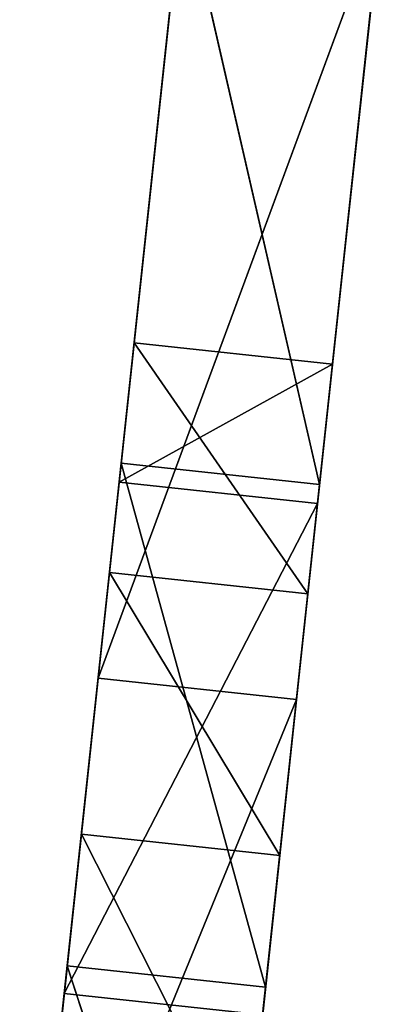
# Model space of a CAD drawing. Extents: x 856 to 1396, y -116 to 539.
# Tile 36 of 115: x 1106 to 1118, y 125 to 156. Entities that reach past the tile are written whole.
import ezdxf

# ---------------------------------------------------------------- set-up
doc = ezdxf.new("R2010")
doc.units = 0
doc.header["$LTSCALE"] = 25.4
doc.layers.get('0').update_dxf_attribs({"color": 13, "linetype": 'CONTINUOUS'})

# ---------------------------------------------------------------- blocks, each defined once
blk = doc.blocks.new('IKA-D-4174_STL')
at = {"color": 43}
for p, q in [((368.676, 1383.576, 254.439), (369.45, 1383.978, 261.63)), ((368.676, 1383.576, 254.439), (369.45, 1383.978, 261.63)), ((369.45, 1383.978, 261.63), (368.981, 1381.974, 257.272)), ((368.981, 1381.974, 257.272), (375.664, 1383.978, 260.961)), ((368.981, 1381.974, 257.272), (375.664, 1383.978, 260.961)), ((369.45, 1383.978, 261.63), (368.981, 1381.974, 257.272)), ((369.45, 1383.978, 261.63), (374.89, 1383.576, 253.77)), ((369.45, 1383.978, 261.63), (374.89, 1383.576, 253.77)), ((369.45, 1383.978, 261.63), (375.664, 1383.978, 260.961)), ((369.45, 1383.978, 261.63), (375.664, 1383.978, 260.961)), ((375.664, 1383.978, 260.961), (374.89, 1383.576, 253.77)), ((375.664, 1383.978, 260.961), (374.89, 1383.576, 253.77)), ((375.195, 1381.974, 256.604), (375.664, 1383.978, 260.961)), ((375.195, 1381.974, 256.604), (375.664, 1383.978, 260.961)), ((368.676, 1383.576, 254.439), (367.259, 1374.673, 241.264)), ((368.676, 1383.576, 254.439), (367.259, 1374.673, 241.264)), ((367.796, 1382.359, 246.257), (368.676, 1383.576, 254.439)), ((367.796, 1382.359, 246.257), (368.676, 1383.576, 254.439)), ((368.676, 1383.576, 254.439), (374.01, 1382.359, 245.588)), ((368.676, 1383.576, 254.439), (374.01, 1382.359, 245.588)), ((368.676, 1383.576, 254.439), (374.89, 1383.576, 253.77)), ((368.676, 1383.576, 254.439), (374.89, 1383.576, 253.77)), ((368.676, 1383.576, 254.439), (368.981, 1381.974, 257.272)), ((368.676, 1383.576, 254.439), (368.981, 1381.974, 257.272)), ((374.89, 1383.576, 253.77), (374.01, 1382.359, 245.588)), ((374.89, 1383.576, 253.77), (374.01, 1382.359, 245.588)), ((375.195, 1381.974, 256.604), (374.89, 1383.576, 253.77)), ((375.195, 1381.974, 256.604), (374.89, 1383.576, 253.77)), ((366.767, 1380.189, 236.693), (367.796, 1382.359, 246.257)), ((366.767, 1380.189, 236.693), (367.796, 1382.359, 246.257)), ((367.796, 1382.359, 246.257), (367.259, 1374.673, 241.264)), ((367.796, 1382.359, 246.257), (367.259, 1374.673, 241.264)), ((367.796, 1382.359, 246.257), (372.981, 1380.189, 236.024)), ((367.796, 1382.359, 246.257), (372.981, 1380.189, 236.024)), ((367.796, 1382.359, 246.257), (374.01, 1382.359, 245.588)), ((367.796, 1382.359, 246.257), (374.01, 1382.359, 245.588)), ((374.01, 1382.359, 245.588), (372.981, 1380.189, 236.024)), ((374.01, 1382.359, 245.588), (372.981, 1380.189, 236.024)), ((373.473, 1374.673, 240.595), (374.01, 1382.359, 245.588)), ((373.473, 1374.673, 240.595), (374.01, 1382.359, 245.588)), ((375.195, 1381.974, 256.604), (374.01, 1382.359, 245.588)), ((375.195, 1381.974, 256.604), (374.01, 1382.359, 245.588)), ((368.981, 1381.974, 257.272), (367.259, 1374.673, 241.264)), ((367.259, 1374.673, 241.264), (375.195, 1381.974, 256.604)), ((367.259, 1374.673, 241.264), (375.195, 1381.974, 256.604)), ((368.981, 1381.974, 257.272), (367.259, 1374.673, 241.264)), ((368.981, 1381.974, 257.272), (375.195, 1381.974, 256.604)), ((368.981, 1381.974, 257.272), (375.195, 1381.974, 256.604)), ((373.473, 1374.673, 240.595), (375.195, 1381.974, 256.604)), ((373.473, 1374.673, 240.595), (375.195, 1381.974, 256.604)), ((367.259, 1374.673, 241.264), (366.767, 1380.189, 236.693)), ((367.259, 1374.673, 241.264), (366.767, 1380.189, 236.693)), ((367.259, 1374.673, 241.264), (366.026, 1368.978, 229.805)), ((367.259, 1374.673, 241.264), (366.026, 1368.978, 229.805)), ((367.259, 1374.673, 241.264), (373.473, 1374.673, 240.595)), ((367.259, 1374.673, 241.264), (373.473, 1374.673, 240.595)), ((365.863, 1117.617, 228.293), (367.352, 1109.728, 242.134)), ((365.863, 1117.617, 228.293), (367.352, 1109.728, 242.134)), ((367.352, 1109.728, 242.134), (372.077, 1117.617, 227.624)), ((367.352, 1109.728, 242.134), (372.077, 1117.617, 227.624)), ((373.566, 1109.728, 241.465), (372.077, 1117.617, 227.624)), ((373.566, 1109.728, 241.465), (372.077, 1117.617, 227.624)), ((366.012, 1106.117, 229.679), (367.352, 1109.728, 242.134)), ((366.012, 1106.117, 229.679), (367.352, 1109.728, 242.134)), ((367.352, 1109.728, 242.134), (373.566, 1109.728, 241.465)), ((367.352, 1109.728, 242.134), (373.566, 1109.728, 241.465)), ((367.352, 1109.728, 242.134), (369.045, 1101.541, 257.868)), ((367.352, 1109.728, 242.134), (369.045, 1101.541, 257.868)), ((369.045, 1101.541, 257.868), (373.566, 1109.728, 241.465)), ((369.045, 1101.541, 257.868), (373.566, 1109.728, 241.465)), ((373.566, 1109.728, 241.465), (372.226, 1106.117, 229.01)), ((373.566, 1109.728, 241.465), (372.226, 1106.117, 229.01)), ((375.259, 1101.541, 257.2), (373.566, 1109.728, 241.465)), ((373.566, 1109.728, 241.465), (374.535, 1095.102, 250.466)), ((373.566, 1109.728, 241.465), (374.535, 1095.102, 250.466)), ((375.259, 1101.541, 257.2), (373.566, 1109.728, 241.465)), ((368.321, 1095.102, 251.134), (366.012, 1106.117, 229.679)), ((366.012, 1106.117, 229.679), (374.535, 1095.102, 250.466)), ((366.012, 1106.117, 229.679), (374.535, 1095.102, 250.466)), ((366.012, 1106.117, 229.679), (369.045, 1101.541, 257.868)), ((366.012, 1106.117, 229.679), (369.045, 1101.541, 257.868)), ((368.321, 1095.102, 251.134), (366.012, 1106.117, 229.679)), ((372.226, 1106.117, 229.01), (374.535, 1095.102, 250.466)), ((372.226, 1106.117, 229.01), (374.535, 1095.102, 250.466)), ((368.321, 1095.102, 251.134), (369.045, 1101.541, 257.868)), ((368.321, 1095.102, 251.134), (369.045, 1101.541, 257.868)), ((369.045, 1101.541, 257.868), (375.259, 1101.541, 257.2)), ((369.045, 1101.541, 257.868), (375.259, 1101.541, 257.2)), ((369.045, 1101.541, 257.868), (370.978, 1092.929, 275.832)), ((369.045, 1101.541, 257.868), (370.978, 1092.929, 275.832)), ((370.978, 1092.929, 275.832), (375.259, 1101.541, 257.2)), ((370.978, 1092.929, 275.832), (375.259, 1101.541, 257.2)), ((375.259, 1101.541, 257.2), (374.535, 1095.102, 250.466)), ((375.259, 1101.541, 257.2), (374.535, 1095.102, 250.466)), ((377.192, 1092.929, 275.164), (375.259, 1101.541, 257.2)), ((375.259, 1101.541, 257.2), (377.187, 1083.344, 275.12)), ((375.259, 1101.541, 257.2), (377.187, 1083.344, 275.12)), ((377.192, 1092.929, 275.164), (375.259, 1101.541, 257.2)), ((370.973, 1083.344, 275.789), (368.321, 1095.102, 251.134)), ((368.321, 1095.102, 251.134), (377.187, 1083.344, 275.12)), ((368.321, 1095.102, 251.134), (377.187, 1083.344, 275.12)), ((368.321, 1095.102, 251.134), (374.535, 1095.102, 250.466)), ((368.321, 1095.102, 251.134), (374.535, 1095.102, 250.466)), ((368.321, 1095.102, 251.134), (370.978, 1092.929, 275.832)), ((368.321, 1095.102, 251.134), (370.978, 1092.929, 275.832)), ((370.973, 1083.344, 275.789), (368.321, 1095.102, 251.134)), ((374.535, 1095.102, 250.466), (377.187, 1083.344, 275.12)), ((374.535, 1095.102, 250.466), (377.187, 1083.344, 275.12))]:
    blk.add_line(p, q, dxfattribs=at)
mesh = blk.add_polyface(dxfattribs=at)
corners = [(369.45, 1383.978, 261.63), (374.89, 1383.576, 253.77), (368.676, 1383.576, 254.439)]
mesh.append_faces([[corners[k] for k in face] for face in [(0, 1, 2)]], dxfattribs={"color": 43})
mesh = blk.add_polyface(dxfattribs=at)
corners = [(369.45, 1383.978, 261.63), (368.676, 1383.576, 254.439), (368.981, 1381.974, 257.272)]
mesh.append_faces([[corners[k] for k in face] for face in [(0, 1, 2)]], dxfattribs={"color": 43})
mesh = blk.add_polyface(dxfattribs=at)
corners = [(369.45, 1383.978, 261.63), (368.981, 1381.974, 257.272), (375.664, 1383.978, 260.961)]
mesh.append_faces([[corners[k] for k in face] for face in [(0, 1, 2)]], dxfattribs={"color": 43})
mesh = blk.add_polyface(dxfattribs=at)
corners = [(375.664, 1383.978, 260.961), (368.981, 1381.974, 257.272), (375.195, 1381.974, 256.604)]
mesh.append_faces([[corners[k] for k in face] for face in [(0, 1, 2)]], dxfattribs={"color": 43})
mesh = blk.add_polyface(dxfattribs=at)
corners = [(369.45, 1383.978, 261.63), (375.664, 1383.978, 260.961), (374.89, 1383.576, 253.77)]
mesh.append_faces([[corners[k] for k in face] for face in [(0, 1, 2)]], dxfattribs={"color": 43})
mesh = blk.add_polyface(dxfattribs=at)
corners = [(375.664, 1383.978, 260.961), (375.195, 1381.974, 256.604), (374.89, 1383.576, 253.77)]
mesh.append_faces([[corners[k] for k in face] for face in [(0, 1, 2)]], dxfattribs={"color": 43})
mesh = blk.add_polyface(dxfattribs=at)
corners = [(368.676, 1383.576, 254.439), (367.259, 1374.673, 241.264), (368.981, 1381.974, 257.272)]
mesh.append_faces([[corners[k] for k in face] for face in [(0, 1, 2)]], dxfattribs={"color": 43})
mesh = blk.add_polyface(dxfattribs=at)
corners = [(368.676, 1383.576, 254.439), (367.796, 1382.359, 246.257), (367.259, 1374.673, 241.264)]
mesh.append_faces([[corners[k] for k in face] for face in [(0, 1, 2)]], dxfattribs={"color": 43})
mesh = blk.add_polyface(dxfattribs=at)
corners = [(368.676, 1383.576, 254.439), (374.01, 1382.359, 245.588), (367.796, 1382.359, 246.257)]
mesh.append_faces([[corners[k] for k in face] for face in [(0, 1, 2)]], dxfattribs={"color": 43})
mesh = blk.add_polyface(dxfattribs=at)
corners = [(368.676, 1383.576, 254.439), (374.89, 1383.576, 253.77), (374.01, 1382.359, 245.588)]
mesh.append_faces([[corners[k] for k in face] for face in [(0, 1, 2)]], dxfattribs={"color": 43})
mesh = blk.add_polyface(dxfattribs=at)
corners = [(374.89, 1383.576, 253.77), (375.195, 1381.974, 256.604), (374.01, 1382.359, 245.588)]
mesh.append_faces([[corners[k] for k in face] for face in [(0, 1, 2)]], dxfattribs={"color": 43})
mesh = blk.add_polyface(dxfattribs=at)
corners = [(367.796, 1382.359, 246.257), (372.981, 1380.189, 236.024), (366.767, 1380.189, 236.693)]
mesh.append_faces([[corners[k] for k in face] for face in [(0, 1, 2)]], dxfattribs={"color": 43})
mesh = blk.add_polyface(dxfattribs=at)
corners = [(367.796, 1382.359, 246.257), (366.767, 1380.189, 236.693), (367.259, 1374.673, 241.264)]
mesh.append_faces([[corners[k] for k in face] for face in [(0, 1, 2)]], dxfattribs={"color": 43})
mesh = blk.add_polyface(dxfattribs=at)
corners = [(367.796, 1382.359, 246.257), (374.01, 1382.359, 245.588), (372.981, 1380.189, 236.024)]
mesh.append_faces([[corners[k] for k in face] for face in [(0, 1, 2)]], dxfattribs={"color": 43})
mesh = blk.add_polyface(dxfattribs=at)
corners = [(374.01, 1382.359, 245.588), (373.473, 1374.673, 240.595), (372.981, 1380.189, 236.024)]
mesh.append_faces([[corners[k] for k in face] for face in [(0, 1, 2)]], dxfattribs={"color": 43})
mesh = blk.add_polyface(dxfattribs=at)
corners = [(374.01, 1382.359, 245.588), (375.195, 1381.974, 256.604), (373.473, 1374.673, 240.595)]
mesh.append_faces([[corners[k] for k in face] for face in [(0, 1, 2)]], dxfattribs={"color": 43})
mesh = blk.add_polyface(dxfattribs=at)
corners = [(368.981, 1381.974, 257.272), (367.259, 1374.673, 241.264), (375.195, 1381.974, 256.604)]
mesh.append_faces([[corners[k] for k in face] for face in [(0, 1, 2)]], dxfattribs={"color": 43})
mesh = blk.add_polyface(dxfattribs=at)
corners = [(375.195, 1381.974, 256.604), (367.259, 1374.673, 241.264), (373.473, 1374.673, 240.595)]
mesh.append_faces([[corners[k] for k in face] for face in [(0, 1, 2)]], dxfattribs={"color": 43})
mesh = blk.add_polyface(dxfattribs=at)
corners = [(366.767, 1380.189, 236.693), (366.026, 1368.978, 229.805), (367.259, 1374.673, 241.264)]
mesh.append_faces([[corners[k] for k in face] for face in [(0, 1, 2)]], dxfattribs={"color": 43})
mesh = blk.add_polyface(dxfattribs=at)
corners = [(367.259, 1374.673, 241.264), (366.026, 1368.978, 229.805), (373.473, 1374.673, 240.595)]
mesh.append_faces([[corners[k] for k in face] for face in [(0, 1, 2)]], dxfattribs={"color": 43})
mesh = blk.add_polyface(dxfattribs=at)
corners = [(367.352, 1109.728, 242.134), (372.077, 1117.617, 227.624), (365.863, 1117.617, 228.293)]
mesh.append_faces([[corners[k] for k in face] for face in [(0, 1, 2)]], dxfattribs={"color": 43})
mesh = blk.add_polyface(dxfattribs=at)
corners = [(365.863, 1117.617, 228.293), (366.012, 1106.117, 229.679), (367.352, 1109.728, 242.134)]
mesh.append_faces([[corners[k] for k in face] for face in [(0, 1, 2)]], dxfattribs={"color": 43})
mesh = blk.add_polyface(dxfattribs=at)
corners = [(367.352, 1109.728, 242.134), (373.566, 1109.728, 241.465), (372.077, 1117.617, 227.624)]
mesh.append_faces([[corners[k] for k in face] for face in [(0, 1, 2)]], dxfattribs={"color": 43})
mesh = blk.add_polyface(dxfattribs=at)
corners = [(372.077, 1117.617, 227.624), (373.566, 1109.728, 241.465), (372.226, 1106.117, 229.01)]
mesh.append_faces([[corners[k] for k in face] for face in [(0, 1, 2)]], dxfattribs={"color": 43})
mesh = blk.add_polyface(dxfattribs=at)
corners = [(367.352, 1109.728, 242.134), (366.012, 1106.117, 229.679), (369.045, 1101.541, 257.868)]
mesh.append_faces([[corners[k] for k in face] for face in [(0, 1, 2)]], dxfattribs={"color": 43})
mesh = blk.add_polyface(dxfattribs=at)
corners = [(369.045, 1101.541, 257.868), (373.566, 1109.728, 241.465), (367.352, 1109.728, 242.134)]
mesh.append_faces([[corners[k] for k in face] for face in [(0, 1, 2)]], dxfattribs={"color": 43})
mesh = blk.add_polyface(dxfattribs=at)
corners = [(369.045, 1101.541, 257.868), (375.259, 1101.541, 257.2), (373.566, 1109.728, 241.465)]
mesh.append_faces([[corners[k] for k in face] for face in [(0, 1, 2)]], dxfattribs={"color": 43})
mesh = blk.add_polyface(dxfattribs=at)
corners = [(373.566, 1109.728, 241.465), (374.535, 1095.102, 250.466), (372.226, 1106.117, 229.01)]
mesh.append_faces([[corners[k] for k in face] for face in [(0, 1, 2)]], dxfattribs={"color": 43})
mesh = blk.add_polyface(dxfattribs=at)
corners = [(373.566, 1109.728, 241.465), (375.259, 1101.541, 257.2), (374.535, 1095.102, 250.466)]
mesh.append_faces([[corners[k] for k in face] for face in [(0, 1, 2)]], dxfattribs={"color": 43})
mesh = blk.add_polyface(dxfattribs=at)
corners = [(368.321, 1095.102, 251.134), (366.012, 1106.117, 229.679), (374.535, 1095.102, 250.466)]
mesh.append_faces([[corners[k] for k in face] for face in [(0, 1, 2)]], dxfattribs={"color": 43})
mesh = blk.add_polyface(dxfattribs=at)
corners = [(374.535, 1095.102, 250.466), (366.012, 1106.117, 229.679), (372.226, 1106.117, 229.01)]
mesh.append_faces([[corners[k] for k in face] for face in [(0, 1, 2)]], dxfattribs={"color": 43})
mesh = blk.add_polyface(dxfattribs=at)
corners = [(366.012, 1106.117, 229.679), (368.321, 1095.102, 251.134), (369.045, 1101.541, 257.868)]
mesh.append_faces([[corners[k] for k in face] for face in [(0, 1, 2)]], dxfattribs={"color": 43})
mesh = blk.add_polyface(dxfattribs=at)
corners = [(369.045, 1101.541, 257.868), (368.321, 1095.102, 251.134), (370.978, 1092.929, 275.832)]
mesh.append_faces([[corners[k] for k in face] for face in [(0, 1, 2)]], dxfattribs={"color": 43})
mesh = blk.add_polyface(dxfattribs=at)
corners = [(370.978, 1092.929, 275.832), (375.259, 1101.541, 257.2), (369.045, 1101.541, 257.868)]
mesh.append_faces([[corners[k] for k in face] for face in [(0, 1, 2)]], dxfattribs={"color": 43})
mesh = blk.add_polyface(dxfattribs=at)
corners = [(370.978, 1092.929, 275.832), (377.192, 1092.929, 275.164), (375.259, 1101.541, 257.2)]
mesh.append_faces([[corners[k] for k in face] for face in [(0, 1, 2)]], dxfattribs={"color": 43})
mesh = blk.add_polyface(dxfattribs=at)
corners = [(375.259, 1101.541, 257.2), (377.187, 1083.344, 275.12), (374.535, 1095.102, 250.466)]
mesh.append_faces([[corners[k] for k in face] for face in [(0, 1, 2)]], dxfattribs={"color": 43})
mesh = blk.add_polyface(dxfattribs=at)
corners = [(375.259, 1101.541, 257.2), (377.192, 1092.929, 275.164), (377.187, 1083.344, 275.12)]
mesh.append_faces([[corners[k] for k in face] for face in [(0, 1, 2)]], dxfattribs={"color": 43})
mesh = blk.add_polyface(dxfattribs=at)
corners = [(370.973, 1083.344, 275.789), (368.321, 1095.102, 251.134), (377.187, 1083.344, 275.12)]
mesh.append_faces([[corners[k] for k in face] for face in [(0, 1, 2)]], dxfattribs={"color": 43})
mesh = blk.add_polyface(dxfattribs=at)
corners = [(377.187, 1083.344, 275.12), (368.321, 1095.102, 251.134), (374.535, 1095.102, 250.466)]
mesh.append_faces([[corners[k] for k in face] for face in [(0, 1, 2)]], dxfattribs={"color": 43})
mesh = blk.add_polyface(dxfattribs=at)
corners = [(368.321, 1095.102, 251.134), (370.973, 1083.344, 275.789), (370.978, 1092.929, 275.832)]
mesh.append_faces([[corners[k] for k in face] for face in [(0, 1, 2)]], dxfattribs={"color": 43})

msp = doc.modelspace()

# ---------------------------------------------------------------- block references
at = {"color": 0, "extrusion": (0, 1, -4.996e-16), "rotation": 180}
msp.add_blockref('IKA-D-4174_STL', (-740.325, 3944.307, -115.555), dxfattribs=at)

doc.saveas('drawing.dxf')
